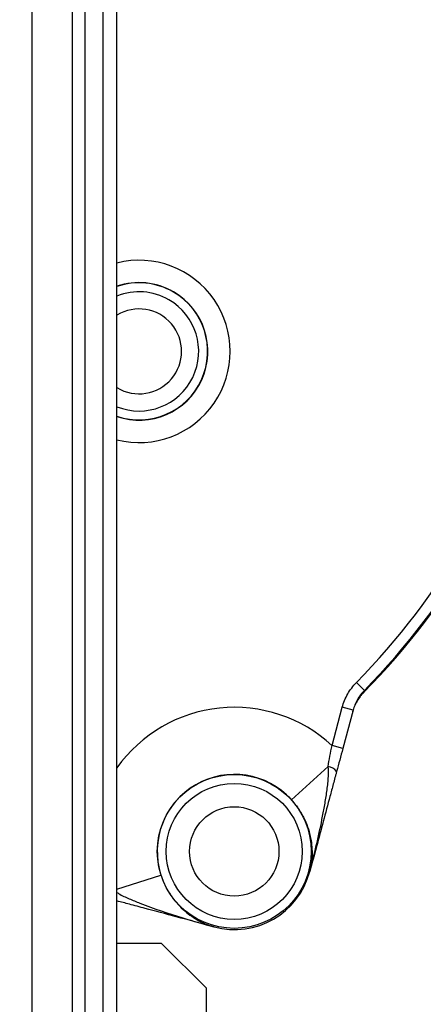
# Model space of a CAD drawing. Header units: millimetres. Extents: x 1055 to 2818, y 673 to 2898.
# Tile 26 of 44: x 2006 to 2097, y 1590 to 1810. Entities that reach past the tile are written whole.
import ezdxf

# ---------------------------------------------------------------- set-up
doc = ezdxf.new("R2010")
doc.units = ezdxf.units.MM

msp = doc.modelspace()

# ---------------------------------------------------------------- linework, layer by layer
at = {"color": 7, "linetype": 'Continuous', "lineweight": 25}
for p, q in [((2009, 693.48), (2009, 2073.48)), ((2017.98, 693.48), (2017.98, 2073.48)), ((2020.86, 693.48), (2020.86, 2073.48)), ((2024.84, 693.48), (2024.84, 2073.48)), ((2027.95, 693.48), (2027.95, 2073.48)), ((2083.32, 1660.12), (2081.53, 1661.87)), ((2083.32, 1660.12), (2083.22, 1659.71)), ((2076.08, 1647.78), (2078.37, 1656.34)), ((2080.79, 1655.69), (2078.37, 1656.34)), ((2080.79, 1655.69), (2078.49, 1647.13)), ((2078.49, 1647.13), (2076.08, 1647.78)), ((2075.19, 1643.07), (2066.99, 1635.66)), ((2071.11, 1619.56), (2071.1, 1619.56)), ((2049.67, 1607.19), (2049.67, 1607.19)), ((2037.95, 1603.48), (2027.95, 1603.48)), ((2037.95, 1603.48), (2047.95, 1593.48)), ((2047.95, 1513.48), (2047.95, 1593.48))]:
    msp.add_line(p, q, dxfattribs=at)
at = {"color": 1, "linetype": 'Continuous', "lineweight": 25}
msp.add_line((2027.95, 1615.63), (2037.79, 1618.8), dxfattribs=at)
at = {"color": 7, "linetype": 'Continuous', "lineweight": 25}
for radius in [17.22, 15.22, 10]:
    msp.add_circle((2054.2, 1624.09), radius, dxfattribs=at)
for centre, radius, start, end in [((1967.95, 1773.48), 497, 276.9339, 85.4709), ((1967.95, 1773.48), 394.28, 1.3807, 84.4361), ((1967.95, 1773.48), 394, 1.3816, 84.3878), ((2032.9, 1735.98), 9.5, 238.5836, 121.4164), ((1967.95, 1773.48), 159.24, 315.5016, 344.4984), ((1967.95, 1773.48), 161.96, 315.3729, 344.6271), ((1967.95, 1773.48), 161.74, 315.5016, 344.4984), ((2074.91, 1640.34), 2.74, 36.7592, 84.3198), ((2054.2, 1624.09), 17.24, 42.1258, 197.8742), ((2054.2, 1624.09), 17.5, 255, 345), ((2054.2, 1624.09), 17.5, 255, 345), ((2071.1, 1619.58), 0.00804, 345.1693, 2.7358), ((2049.66, 1607.2), 0.00804, 237.2643, 254.8307)]:
    msp.add_arc(centre, radius, start, end, dxfattribs=at)
at = {"color": 1, "linetype": 'Continuous', "lineweight": 25}
for centre, radius, start, end in [((1967.95, 1773.48), 496.2, 0, 85.4636), ((1967.95, 1773.48), 491.21, 0, 85.4174), ((1967.95, 1773.48), 433.48, 277.9562, 84.8381), ((1967.95, 1773.48), 426.4, 278.089, 84.7523), ((1967.95, 1773.48), 394.28, 1.3807, 84.4368), ((1967.95, 1773.48), 491.21, 277.0161, 0), ((1967.95, 1773.48), 496.2, 276.9451, 0), ((2032.9, 1735.98), 20.39, 255.9445, 104.0555), ((2032.9, 1735.98), 15.39, 60, 108.7687), ((2032.9, 1735.98), 15.34, 60, 108.8379), ((2032.9, 1735.98), 13.34, 60, 111.7963), ((2032.9, 1735.98), 15.39, 251.2313, 60), ((2032.9, 1735.98), 15.34, 251.1621, 60), ((2032.9, 1735.98), 13.34, 248.2037, 60), ((2054.2, 1624.09), 32.24, 47.2733, 144.5078)]:
    msp.add_arc(centre, radius, start, end, dxfattribs=at)
for points, knots in [([(2609.21, 1803.62), (2608.73, 1805.98), (2606.52, 1817.02), (2601.45, 1836.49), (2593.99, 1861.95), (2585.37, 1887.03), (2575.73, 1911.7), (2565.04, 1935.89), (2553.67, 1958.93), (2541.71, 1980.82), (2529.29, 2001.61), (2516.04, 2021.9), (2501.99, 2041.7), (2487.16, 2060.97), (2471.28, 2080.05), (2454.3, 2098.8), (2436.15, 2117.05), (2417.17, 2134.4), (2397.41, 2150.78), (2376.89, 2166.14), (2356.06, 2180.16), (2335, 2192.89), (2313.78, 2204.4), (2292.03, 2214.92), (2269.78, 2224.43), (2247.42, 2232.77), (2225.03, 2239.98), (2202.68, 2246.05), (2180.09, 2251.09), (2157.31, 2255.14), (2134.39, 2258.18), (2111.39, 2260.33), (2096.03, 2260.88), (2088.35, 2261.15)], [0, 0, 0, 0, 0.009623, 0.04505, 0.080455, 0.115823, 0.151142, 0.186407, 0.221638, 0.253923, 0.286216, 0.318534, 0.350901, 0.383342, 0.415866, 0.450235, 0.484582, 0.518884, 0.553126, 0.587301, 0.621422, 0.653579, 0.685756, 0.717986, 0.750274, 0.782616, 0.813594, 0.844601, 0.875639, 0.906706, 0.937796, 0.968896, 1, 1, 1, 1]), ([(2037.95, 2085.5), (2040.5, 2084.97), (2049.61, 2083.05), (2064.99, 2078.45), (2084.01, 2071.77), (2102.53, 2063.85), (2119.88, 2055.13), (2136.06, 2045.72), (2151.13, 2035.78), (2165.64, 2025.01), (2179.53, 2013.44), (2192.73, 2001.14), (2205.18, 1988.15), (2216.84, 1974.5), (2227.72, 1960.23), (2237.8, 1945.35), (2247.05, 1929.93), (2255.42, 1914.05), (2262.86, 1897.77), (2269.35, 1881.1), (2274.91, 1864.08), (2279.51, 1846.76), (2283.15, 1829.2), (2285.8, 1811.5), (2287.46, 1793.67), (2288.08, 1775.74), (2287.68, 1757.75), (2286.27, 1739.78), (2283.86, 1721.92), (2280.46, 1704.24), (2276.08, 1686.82), (2270.67, 1669.69), (2264.92, 1654.18), (2260.55, 1644.58), (2258.67, 1640.45)], [0, 0, 0, 0, 0.013704, 0.0491, 0.084532, 0.119929, 0.155221, 0.186838, 0.218555, 0.250322, 0.28209, 0.313807, 0.345425, 0.376868, 0.408409, 0.44, 0.47159, 0.503131, 0.534573, 0.565933, 0.597392, 0.628901, 0.660409, 0.691867, 0.723226, 0.754754, 0.786382, 0.818061, 0.849741, 0.88137, 0.912899, 0.94442, 0.976041, 1, 1, 1, 1]), ([(2249.61, 1644.67), (2251.43, 1648.66), (2255.65, 1657.94), (2261.21, 1672.94), (2266.45, 1689.54), (2270.7, 1706.42), (2273.99, 1723.53), (2276.32, 1740.84), (2277.69, 1758.24), (2278.08, 1775.67), (2277.47, 1793.04), (2275.87, 1810.3), (2273.3, 1827.45), (2269.77, 1844.46), (2265.31, 1861.24), (2259.94, 1877.73), (2253.65, 1893.87), (2246.44, 1909.65), (2238.33, 1925.03), (2229.37, 1939.97), (2219.6, 1954.38), (2209.06, 1968.22), (2197.77, 1981.44), (2185.71, 1994.02), (2172.91, 2005.94), (2159.45, 2017.15), (2145.39, 2027.59), (2130.8, 2037.22), (2115.2, 2046.29), (2098.55, 2054.67), (2080.85, 2062.26), (2062.68, 2068.67), (2048.35, 2073.02), (2040.02, 2074.82), (2037.95, 2075.26)], [0, 0, 0, 0, 0.023951, 0.055706, 0.087362, 0.119018, 0.150775, 0.182583, 0.21439, 0.246146, 0.277802, 0.309291, 0.340879, 0.372518, 0.404157, 0.435745, 0.467236, 0.498814, 0.530491, 0.562218, 0.593945, 0.625622, 0.657201, 0.688955, 0.72081, 0.752715, 0.78462, 0.816474, 0.848228, 0.883203, 0.91828, 0.95339, 0.988465, 1, 1, 1, 1]), ([(2027.95, 1482.13), (2028.7, 1482.29), (2034.23, 1483.51), (2044.34, 1486.58), (2058.75, 1491.55), (2073.31, 1497.7), (2087.97, 1504.96), (2102.18, 1513.05), (2115.9, 1521.87), (2129.89, 1531.9), (2144.01, 1543.27), (2158.08, 1556.13), (2171.31, 1569.81), (2183.64, 1584.24), (2194.53, 1598.89), (2202.12, 1610.15), (2205.71, 1616.46), (2206.52, 1617.87)], [0, 0, 0, 0, 0.009828, 0.072987, 0.136088, 0.206555, 0.277191, 0.347923, 0.418633, 0.489162, 0.571989, 0.65506, 0.73821, 0.821276, 0.904098, 0.978449, 1, 1, 1, 1]), ([(2209.68, 1616.4), (2208.95, 1615.12), (2205.4, 1608.88), (2197.8, 1597.63), (2186.77, 1582.78), (2174.27, 1568.16), (2160.87, 1554.29), (2146.61, 1541.27), (2132.3, 1529.74), (2118.12, 1519.57), (2104.21, 1510.63), (2089.8, 1502.44), (2074.94, 1495.08), (2060.17, 1488.85), (2045.55, 1483.79), (2034.96, 1480.6), (2029.02, 1479.3), (2027.95, 1479.07)], [0, 0, 0, 0, 0.019183, 0.093361, 0.175978, 0.258837, 0.341782, 0.424648, 0.50727, 0.577678, 0.648265, 0.718875, 0.78939, 0.859737, 0.922871, 0.986061, 1, 1, 1, 1]), ([(2027.95, 1614.93), (2028.07, 1614.84), (2028.89, 1614.24), (2030.66, 1613.5), (2035.4, 1611.54), (2041.76, 1609.42), (2047.34, 1607.85), (2049.66, 1607.19)], [0, 0, 0, 0, 0.019295, 0.132294, 0.245515, 0.687349, 1, 1, 1, 1]), ([(2027.95, 1478.66), (2028.4, 1478.75), (2033.1, 1479.62), (2041.91, 1481.83), (2054.43, 1485.34), (2066.83, 1489.51), (2079.1, 1494.25), (2087.43, 1497.92), (2096.86, 1502.34), (2107.34, 1507.67), (2122.1, 1516.29), (2136.46, 1525.82), (2150.37, 1536.28), (2163.74, 1547.63), (2176.22, 1559.53), (2187.79, 1571.91), (2198.49, 1584.68), (2208.45, 1598.17), (2214.89, 1607.5), (2217.8, 1612.49), (2217.86, 1612.59)], [0, 0, 0, 0, 0.005724, 0.059293, 0.112832, 0.167464, 0.222127, 0.27676, 0.280968, 0.352225, 0.423547, 0.494809, 0.568374, 0.642005, 0.715574, 0.785829, 0.856139, 0.926395, 0.998639, 1, 1, 1, 1]), ([(2220.98, 1611.13), (2218.14, 1606.7), (2212.2, 1597.43), (2202.15, 1583.94), (2191.07, 1570.6), (2179.25, 1557.96), (2166.77, 1546.03), (2153.67, 1534.86), (2139.78, 1524.32), (2125.12, 1514.49), (2109.71, 1505.44), (2094.15, 1497.51), (2078.54, 1490.69), (2062.97, 1484.89), (2046.88, 1480.01), (2035.18, 1476.95), (2028.74, 1475.81), (2027.95, 1475.67)], [0, 0, 0, 0, 0.065878, 0.137961, 0.210102, 0.282184, 0.353346, 0.424566, 0.495726, 0.569147, 0.642635, 0.716053, 0.784006, 0.852016, 0.919965, 0.99017, 1, 1, 1, 1]), ([(2027.95, 1472.32), (2033.45, 1473.39), (2044.49, 1475.54), (2060.8, 1479.93), (2076.88, 1485.17), (2092.62, 1491.3), (2108.98, 1498.75), (2125.85, 1507.77), (2143.04, 1518.5), (2159.51, 1530.37), (2175.13, 1543.29), (2189.79, 1557.18), (2202.25, 1570.72), (2212.83, 1583.55), (2218.66, 1591.6), (2221.57, 1595.62)], [0, 0, 0, 0, 0.071381, 0.14321, 0.21504, 0.286756, 0.358246, 0.444056, 0.530158, 0.616359, 0.702462, 0.788273, 0.873434, 0.936717, 1, 1, 1, 1])]:
    msp.add_open_spline(points, degree=3, knots=knots, dxfattribs=at)
at = {"color": 7, "linetype": 'Continuous', "lineweight": 25}
for points, knots in [([(2078.37, 1656.34), (2078.51, 1656.86), (2078.68, 1657.37), (2079.1, 1658.37), (2079.33, 1658.86), (2080.13, 1660.25), (2080.77, 1661.1), (2081.53, 1661.87)], [0, 0, 0, 0, 0.25, 0.25, 0.5, 0.5, 1, 1, 1, 1]), ([(2083.22, 1659.71), (2083.2, 1659.69), (2083.18, 1659.67), (2083.14, 1659.63), (2083.12, 1659.61), (2083.06, 1659.55), (2083.03, 1659.51), (2082.92, 1659.4), (2082.85, 1659.32), (2082.64, 1659.09), (2082.51, 1658.93), (2082.13, 1658.44), (2081.9, 1658.09), (2081.47, 1657.37), (2081.29, 1656.99), (2080.95, 1656.2), (2080.81, 1655.79), (2080.69, 1655.35)], [0, 0, 0, 0, 0.015625, 0.015625, 0.03125, 0.03125, 0.0625, 0.0625, 0.125, 0.125, 0.25, 0.25, 0.5, 0.5, 0.75, 0.75, 1, 1, 1, 1]), ([(2083.32, 1660.12), (2082.71, 1659.5), (2082.19, 1658.82), (2081.56, 1657.71), (2081.37, 1657.32), (2081.04, 1656.52), (2080.9, 1656.11), (2080.79, 1655.69)], [0, 0, 0, 0, 0.5, 0.5, 0.75, 0.75, 1, 1, 1, 1]), ([(2071.11, 1619.58), (2071.62, 1621.51), (2072.11, 1623.44), (2073.02, 1627.32), (2073.45, 1629.27), (2074.03, 1632.2), (2074.22, 1633.18), (2074.56, 1635.15), (2074.72, 1636.13), (2075.01, 1638.11), (2075.13, 1639.1), (2075.26, 1640.59), (2075.3, 1641.09), (2075.31, 1641.84), (2075.31, 1642.08), (2075.29, 1642.46), (2075.28, 1642.58), (2075.25, 1642.83), (2075.23, 1642.95), (2075.19, 1643.07)], [0, 0, 0, 0, 0.25, 0.25, 0.5, 0.5, 0.625, 0.625, 0.75, 0.75, 0.875, 0.875, 0.9375, 0.9375, 0.96875, 0.96875, 0.984375, 0.984375, 1, 1, 1, 1]), ([(2077.11, 1641.98), (2077.05, 1641.75), (2076.99, 1641.52), (2076.86, 1641.06), (2076.8, 1640.83), (2076.62, 1640.13), (2076.49, 1639.66), (2076.12, 1638.27), (2075.87, 1637.34), (2075.12, 1634.54), (2074.62, 1632.67), (2073.11, 1627.06), (2072.11, 1623.32), (2071.11, 1619.58)], [0, 0, 0, 0, 0.03125, 0.03125, 0.0625, 0.0625, 0.125, 0.125, 0.25, 0.25, 0.5, 0.5, 1, 1, 1, 1]), ([(2066.99, 1635.66), (2067.16, 1635.48), (2067.32, 1635.29), (2067.63, 1634.92), (2067.78, 1634.73), (2068.22, 1634.16), (2068.48, 1633.78), (2068.97, 1633.03), (2069.19, 1632.66), (2069.6, 1631.91), (2069.79, 1631.54), (2070.3, 1630.45), (2070.57, 1629.74), (2071, 1628.37), (2071.17, 1627.7), (2071.42, 1626.37), (2071.51, 1625.72), (2071.6, 1624.44), (2071.62, 1623.81), (2071.58, 1622.57), (2071.53, 1621.96), (2071.36, 1620.76), (2071.25, 1620.17), (2071.11, 1619.58)], [0, 0, 0, 0, 0.03125, 0.03125, 0.0625, 0.0625, 0.125, 0.125, 0.1875, 0.1875, 0.25, 0.25, 0.375, 0.375, 0.5, 0.5, 0.625, 0.625, 0.75, 0.75, 0.875, 0.875, 1, 1, 1, 1]), ([(2047.95, 1515.06), (2050.27, 1515.74), (2058.25, 1518.1), (2071.51, 1523.29), (2087.63, 1530.55), (2103.2, 1538.89), (2118.22, 1548.24), (2132.64, 1558.56), (2146.37, 1569.82), (2159.3, 1581.94), (2171.42, 1594.83), (2182.54, 1608.54), (2189.85, 1618.31), (2193.17, 1623.66), (2193.38, 1624)], [0, 0, 0, 0, 0.03906, 0.134787, 0.230094, 0.325187, 0.420468, 0.516304, 0.611927, 0.707748, 0.803009, 0.898111, 0.993465, 1, 1, 1, 1]), ([(2195.47, 1623.02), (2195.2, 1622.58), (2191.8, 1617.07), (2184.35, 1607.13), (2173.13, 1593.31), (2160.93, 1580.33), (2147.89, 1568.11), (2134.04, 1556.75), (2119.49, 1546.34), (2104.35, 1536.93), (2088.65, 1528.52), (2072.37, 1521.18), (2058.4, 1515.76), (2049.75, 1513.22), (2046.83, 1512.36)], [0, 0, 0, 0, 0.008264, 0.102683, 0.19668, 0.290668, 0.385023, 0.48004, 0.574592, 0.668644, 0.76263, 0.856926, 0.951886, 1, 1, 1, 1]), ([(2037.79, 1618.8), (2037.87, 1618.57), (2037.95, 1618.33), (2038.11, 1617.88), (2038.2, 1617.65), (2038.48, 1616.99), (2038.67, 1616.57), (2039.08, 1615.77), (2039.29, 1615.39), (2039.73, 1614.66), (2039.96, 1614.32), (2040.65, 1613.33), (2041.13, 1612.75), (2042.1, 1611.68), (2042.6, 1611.2), (2043.62, 1610.32), (2044.14, 1609.92), (2045.2, 1609.2), (2045.73, 1608.87), (2046.83, 1608.28), (2047.38, 1608.02), (2048.51, 1607.56), (2049.08, 1607.36), (2049.66, 1607.19)], [0, 0, 0, 0, 0.03125, 0.03125, 0.0625, 0.0625, 0.125, 0.125, 0.1875, 0.1875, 0.25, 0.25, 0.375, 0.375, 0.5, 0.5, 0.625, 0.625, 0.75, 0.75, 0.875, 0.875, 1, 1, 1, 1]), ([(2049.66, 1607.19), (2046.84, 1607.95), (2041.7, 1609.33), (2035.39, 1611.02), (2030.95, 1612.21), (2028.87, 1612.76), (2027.95, 1613.01)], [0, 0, 0, 0, 0.388015, 0.709864, 0.871348, 1, 1, 1, 1])]:
    msp.add_open_spline(points, degree=3, knots=knots, dxfattribs=at)
for points in [[(2075.19, 1643.07), (2075.47, 1644.62), (2075.76, 1646.19), (2076.08, 1647.78)], [(2078.49, 1647.13), (2078.03, 1645.39), (2077.57, 1643.68), (2077.11, 1641.98)], [(2071.1, 1619.56), (2071.11, 1619.57), (2071.11, 1619.57), (2071.11, 1619.58)], [(2071.11, 1619.58), (2071.11, 1619.57), (2071.11, 1619.57), (2071.11, 1619.56)], [(2049.66, 1607.19), (2049.66, 1607.19), (2049.67, 1607.19), (2049.67, 1607.19)], [(2049.67, 1607.19), (2049.67, 1607.19), (2049.66, 1607.19), (2049.66, 1607.19)]]:
    msp.add_open_spline(points, degree=3, dxfattribs=at)

doc.saveas('drawing.dxf')
